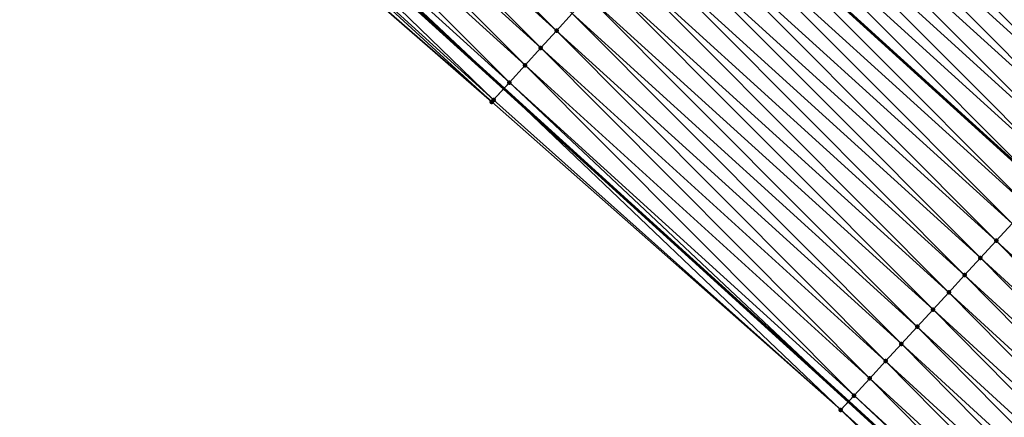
# Model space of a CAD drawing. Header units: feet. Extents: x 2017424 to 2024169, y 808042 to 818730.
# Tile 186 of 256: x 2019128 to 2019170, y 817232 to 817249. Entities that reach past the tile are written whole.
import ezdxf

# ---------------------------------------------------------------- set-up
doc = ezdxf.new("R2010")
doc.units = ezdxf.units.FT
doc.header["$MEASUREMENT"] = 0
for name, color, linetype, lineweight in [('EP_Travel Lane', 172, 'Continuous', 53), ('NB-Road Shots', 141, 'Continuous', 100), ('NB-Road X-Section', 40, 'Continuous', 13), ('STRIPING', 60, 'Continuous', 53)]:
    doc.layers.add(name, color=color, linetype=linetype, lineweight=lineweight)
doc.layers.add('I-77-MM15-17_NB-Surface-BORDER', color=7, linetype='Continuous')
doc.layers.add('I-77-MM15-17_NB-Surface-TIN', color=7, linetype='Continuous')

msp = doc.modelspace()

# ---------------------------------------------------------------- linework, layer by layer
at = {"layer": 'EP_Travel Lane'}
msp.add_polyline3d([(2018984.308099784, 817392.0901700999, 262.3623027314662), (2018999.417576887, 817378.9879514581, 262.1726047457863), (2019014.458892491, 817365.9276127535, 261.9940425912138), (2019029.493000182, 817352.7387448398, 261.822046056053), (2019044.527161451, 817339.5498299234, 261.6590692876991), (2019059.44101462, 817326.3642059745, 261.5083338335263), (2019074.392999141, 817313.0818735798, 261.374234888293), (2019089.301963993, 817299.82693746, 261.2459221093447), (2019104.207213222, 817286.4920913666, 261.1213110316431), (2019119.112398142, 817273.1573028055, 260.9838827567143), (2019133.876936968, 817259.8264568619, 260.8269074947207), (2019148.682232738, 817246.3810898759, 260.6677443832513), (2019163.427059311, 817232.9762735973, 260.5117639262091), (2019178.164744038, 817219.4567607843, 260.3580951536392), (2019192.902361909, 817205.9373093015, 260.1935969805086), (2019207.666107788, 817192.4168013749, 260.0226011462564), (2019222.422592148, 817178.9177927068, 259.8709011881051), (2019237.08707226, 817165.4916230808, 259.751925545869), (2019251.732865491, 817151.8721054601, 259.6545377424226), (2019266.378700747, 817138.2525487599, 259.5691820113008), (2019281.054135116, 817124.6303908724, 259.4533578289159), (2019295.722256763, 817111.0352472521, 259.3179440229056), (2019310.345259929, 817097.4885562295, 259.17563194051), (2019324.82708628, 817083.8413021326, 259.0287365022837)], dxfattribs=at)
at = {"layer": 'I-77-MM15-17_NB-Surface-BORDER', "color": 3, "linetype": 'Continuous', "lineweight": -3}
msp.add_polyline3d([(2019324.525445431, 817083.5234696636, 259.0168575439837), (2019309.994167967, 817097.1133661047, 259.1600204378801), (2019294.676345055, 817109.9073868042, 259.2542845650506), (2019280.602808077, 817124.1436772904, 259.4284852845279), (2019265.923801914, 817137.7635549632, 259.5430053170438), (2019251.372530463, 817151.4847636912, 259.6337164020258), (2019236.668594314, 817165.041774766, 259.7285835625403), (2019222.13068193, 817178.5988392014, 259.8568050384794), (2019207.478499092, 817192.2118087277, 260.0138645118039), (2019192.555326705, 817205.5592796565, 260.1713774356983), (2019177.413687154, 817218.6384822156, 260.3215726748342), (2019163.095211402, 817232.6147297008, 260.4951970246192), (2019148.160933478, 817245.8074219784, 260.6370065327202), (2019133.089710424, 817258.9601988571, 260.7760595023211), (2019118.656992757, 817272.6485206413, 260.9586559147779), (2019103.771362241, 817286.0051927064, 261.0934921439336), (2019088.866111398, 817299.3400326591, 261.2185314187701), (2019073.958506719, 817312.5930802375, 261.3456651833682), (2019058.815360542, 817325.6603837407, 261.4650958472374), (2019044.039869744, 817338.9944599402, 261.6295203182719), (2019029.20618714, 817352.4118348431, 261.806909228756), (2019013.3686053, 817364.6850217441, 261.9264749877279), (2018998.315566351, 817377.7179933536, 262.1044480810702), (2018983.699811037, 817391.389350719, 262.3112769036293)], dxfattribs=at)
at = {"layer": 'I-77-MM15-17_NB-Surface-TIN', "color": 128, "linetype": 'Continuous', "lineweight": -3}
for points in [[(2019150.932865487, 817248.858522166, 260.7399455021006), (2019136.800026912, 817263.0440152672, 260.9288722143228), (2019136.127559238, 817262.3038887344, 260.8981522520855)], [(2019150.932865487, 817248.858522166, 260.7399455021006), (2019151.605346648, 817249.598636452, 260.7729895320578), (2019136.800026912, 817263.0440152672, 260.9288722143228)], [(2019177.860493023, 817248.7043982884, 260.9828010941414), (2019163.708728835, 817262.9218548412, 261.1474877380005), (2019163.036334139, 817262.1816620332, 261.129339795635)], [(2019177.860493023, 817248.7043982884, 260.9828010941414), (2019178.536617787, 817249.4411854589, 261.0037800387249), (2019163.708728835, 817262.9218548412, 261.1474877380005)], [(2019150.260425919, 817248.1183701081, 260.7140670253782), (2019136.127559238, 817262.3038887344, 260.8981522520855), (2019135.455127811, 817261.5637292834, 260.8736771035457)], [(2019150.260425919, 817248.1183701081, 260.7140670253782), (2019150.932865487, 817248.858522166, 260.7399455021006), (2019136.127559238, 817262.3038887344, 260.8981522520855)], [(2019177.184387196, 817247.9675937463, 260.9648918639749), (2019163.036334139, 817262.1816620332, 261.129339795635), (2019162.363949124, 817261.4414604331, 261.1128597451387)], [(2019177.184387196, 817247.9675937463, 260.9648918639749), (2019177.860493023, 817248.7043982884, 260.9828010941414), (2019163.036334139, 817262.1816620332, 261.129339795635)], [(2019149.587998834, 817247.3782067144, 260.6903390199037), (2019135.455127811, 817261.5637292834, 260.8736771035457), (2019134.78268691, 817260.8235784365, 260.8475697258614)], [(2019149.587998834, 817247.3782067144, 260.6903390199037), (2019150.260425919, 817248.1183701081, 260.7140670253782), (2019135.455127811, 817261.5637292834, 260.8736771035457)], [(2019176.508285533, 817247.230785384, 260.9476577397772), (2019162.363949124, 817261.4414604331, 261.1128597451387), (2019161.691552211, 817260.7012696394, 261.0943296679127)], [(2019176.508285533, 817247.230785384, 260.9476577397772), (2019177.184387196, 817247.9675937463, 260.9648918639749), (2019162.363949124, 817261.4414604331, 261.1128597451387)], [(2019148.915657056, 817246.6379658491, 260.6813078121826), (2019134.78268691, 817260.8235784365, 260.8475697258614), (2019134.110354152, 817260.0833293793, 260.8400933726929)], [(2019148.915657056, 817246.6379658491, 260.6813078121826), (2019149.587998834, 817247.3782067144, 260.6903390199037), (2019134.78268691, 817260.8235784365, 260.8475697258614)], [(2019175.832166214, 817246.4939932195, 260.9275612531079), (2019161.691552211, 817260.7012696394, 261.0943296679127), (2019161.019151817, 817259.9610820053, 261.07520023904)], [(2019175.832166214, 817246.4939932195, 260.9275612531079), (2019176.508285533, 817247.230785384, 260.9476577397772), (2019161.691552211, 817260.7012696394, 261.0943296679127)], [(2019134.110354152, 817260.0833293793, 260.8400933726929), (2019133.876936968, 817259.8264568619, 260.8269074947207), (2019148.682232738, 817246.3810898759, 260.6677443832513)], [(2019148.915657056, 817246.6379658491, 260.6813078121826), (2019134.110354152, 817260.0833293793, 260.8400933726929), (2019148.682232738, 817246.3810898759, 260.6677443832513)], [(2019175.156027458, 817245.7572188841, 260.9043141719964), (2019161.019151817, 817259.9610820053, 261.07520023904), (2019160.346741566, 817259.2209033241, 261.0543723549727)], [(2019175.156027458, 817245.7572188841, 260.9043141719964), (2019175.832166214, 817246.4939932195, 260.9275612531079), (2019161.019151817, 817259.9610820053, 261.07520023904)], [(2019148.243140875, 817245.8978833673, 260.6422303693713), (2019133.876936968, 817259.8264568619, 260.8269074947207), (2019133.437844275, 817259.3432411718, 260.8021028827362)], [(2019148.243140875, 817245.8978833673, 260.6422303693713), (2019148.682232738, 817246.3810898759, 260.6677443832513), (2019133.876936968, 817259.8264568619, 260.8269074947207)], [(2019148.160933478, 817245.8074219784, 260.6370065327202), (2019133.437844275, 817259.3432411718, 260.8021028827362), (2019133.089710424, 817258.9601988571, 260.7760595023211)], [(2019148.160933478, 817245.8074219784, 260.6370065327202), (2019148.243140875, 817245.8978833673, 260.6422303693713), (2019133.437844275, 817259.3432411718, 260.8021028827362)], [(2019174.479884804, 817245.0204481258, 260.8804350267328), (2019160.346741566, 817259.2209033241, 261.0543723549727), (2019159.674308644, 817258.48074523, 261.0296389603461)], [(2019174.479884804, 817245.0204481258, 260.8804350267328), (2019175.156027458, 817245.7572188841, 260.9043141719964), (2019160.346741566, 817259.2209033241, 261.0543723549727)], [(2019173.803748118, 817244.2836718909, 260.857523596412), (2019159.674308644, 817258.48074523, 261.0296389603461), (2019159.001882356, 817257.7405811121, 261.006048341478)], [(2019173.803748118, 817244.2836718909, 260.857523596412), (2019174.479884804, 817245.0204481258, 260.8804350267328), (2019159.674308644, 817258.48074523, 261.0296389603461)], [(2019173.127634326, 817243.5468746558, 260.8383231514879), (2019159.001882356, 817257.7405811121, 261.006048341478), (2019158.329471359, 817257.0004031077, 260.9850920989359)], [(2019173.127634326, 817243.5468746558, 260.8383231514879), (2019173.803748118, 817244.2836718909, 260.857523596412), (2019159.001882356, 817257.7405811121, 261.006048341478)], [(2019172.451525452, 817242.8100729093, 260.8199199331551), (2019158.329471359, 817257.0004031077, 260.9850920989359), (2019157.657094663, 817256.2601939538, 260.9700450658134)], [(2019172.451525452, 817242.8100729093, 260.8199199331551), (2019173.127634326, 817243.5468746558, 260.8383231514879), (2019158.329471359, 817257.0004031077, 260.9850920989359)], [(2019157.657094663, 817256.2601939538, 260.9700450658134), (2019156.992375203, 817255.5285987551, 260.9393739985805), (2019171.783166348, 817242.0818038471, 260.7946834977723)], [(2019172.451525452, 817242.8100729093, 260.8199199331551), (2019157.657094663, 817256.2601939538, 260.9700450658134), (2019171.783166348, 817242.0818038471, 260.7946834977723)], [(2019171.099194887, 817241.3365729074, 260.764825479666), (2019156.984625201, 817255.5200690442, 260.9390164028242), (2019156.312204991, 817254.7798994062, 260.9164729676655)], [(2019171.775372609, 817242.073311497, 260.7943892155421), (2019156.992375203, 817255.5285987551, 260.9393739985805), (2019156.984625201, 817255.5200690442, 260.9390164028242)], [(2019171.099194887, 817241.3365729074, 260.764825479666), (2019171.775372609, 817242.073311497, 260.7943892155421), (2019156.984625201, 817255.5200690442, 260.9390164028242)], [(2019171.775372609, 817242.073311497, 260.7943892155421), (2019171.783166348, 817242.0818038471, 260.7946834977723), (2019156.992375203, 817255.5285987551, 260.9393739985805)], [(2019170.423093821, 817240.5997639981, 260.7476879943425), (2019156.312204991, 817254.7798994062, 260.9164729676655), (2019155.639818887, 817254.039698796, 260.8998051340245)], [(2019170.423093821, 817240.5997639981, 260.7476879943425), (2019171.099194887, 817241.3365729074, 260.764825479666), (2019156.312204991, 817254.7798994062, 260.9164729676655)], [(2019169.746991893, 817239.8629558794, 260.7304107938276), (2019155.639818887, 817254.039698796, 260.8998051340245), (2019154.96742176, 817253.2995081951, 260.8812384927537)], [(2019169.746991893, 817239.8629558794, 260.7304107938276), (2019170.423093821, 817240.5997639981, 260.7476879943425), (2019155.639818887, 817254.039698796, 260.8998051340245)], [(2019169.070857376, 817239.1261776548, 260.7078509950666), (2019154.96742176, 817253.2995081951, 260.8812384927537), (2019154.295002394, 817252.5593377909, 260.8588404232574)], [(2019169.070857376, 817239.1261776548, 260.7078509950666), (2019169.746991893, 817239.8629558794, 260.7304107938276), (2019154.96742176, 817253.2995081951, 260.8812384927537)], [(2019168.394738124, 817238.3893854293, 260.6877653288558), (2019154.295002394, 817252.5593377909, 260.8588404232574), (2019153.622613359, 817251.8191398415, 260.8416678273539)], [(2019168.394738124, 817238.3893854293, 260.6877653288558), (2019169.070857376, 817239.1261776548, 260.7078509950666), (2019154.295002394, 817252.5593377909, 260.8588404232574)], [(2019167.718632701, 817237.6525805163, 260.66992163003), (2019153.622613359, 817251.8191398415, 260.8416678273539), (2019152.950222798, 817251.078943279, 260.8242321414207)], [(2019167.718632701, 817237.6525805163, 260.66992163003), (2019168.394738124, 817238.3893854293, 260.6877653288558), (2019153.622613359, 817251.8191398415, 260.8416678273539)], [(2019167.042482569, 817236.9158166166, 260.6448304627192), (2019152.950222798, 817251.078943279, 260.8242321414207), (2019152.27781967, 817250.3387581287, 260.8046314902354)], [(2019167.042482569, 817236.9158166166, 260.6448304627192), (2019167.718632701, 817237.6525805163, 260.66992163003), (2019152.950222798, 817251.078943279, 260.8242321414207)], [(2019166.36631592, 817236.1790678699, 260.6170616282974), (2019152.27781967, 817250.3387581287, 260.8046314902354), (2019151.605346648, 817249.598636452, 260.7729895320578)], [(2019166.36631592, 817236.1790678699, 260.6170616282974), (2019167.042482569, 817236.9158166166, 260.6448304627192), (2019152.27781967, 817250.3387581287, 260.8046314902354)], [(2019165.690133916, 817235.4423332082, 260.586803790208), (2019151.605346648, 817249.598636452, 260.7729895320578), (2019150.932865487, 817248.858522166, 260.7399455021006)], [(2019165.690133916, 817235.4423332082, 260.586803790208), (2019166.36631592, 817236.1790678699, 260.6170616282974), (2019151.605346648, 817249.598636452, 260.7729895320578)], [(2019165.013969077, 817234.7055828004, 260.5593284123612), (2019150.932865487, 817248.858522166, 260.7399455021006), (2019150.260425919, 817248.1183701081, 260.7140670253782)], [(2019165.013969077, 817234.7055828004, 260.5593284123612), (2019165.690133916, 817235.4423332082, 260.586803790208), (2019150.932865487, 817248.858522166, 260.7399455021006)], [(2019164.337836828, 817233.9688024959, 260.5371361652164), (2019150.260425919, 817248.1183701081, 260.7140670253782), (2019149.587998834, 817247.3782067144, 260.6903390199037)], [(2019164.337836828, 817233.9688024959, 260.5371361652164), (2019165.013969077, 817234.7055828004, 260.5593284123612), (2019150.260425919, 817248.1183701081, 260.7140670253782)], [(2019163.661757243, 817233.2319738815, 260.5234807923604), (2019149.587998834, 817247.3782067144, 260.6903390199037), (2019148.915657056, 817246.6379658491, 260.6813078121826)], [(2019163.661757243, 817233.2319738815, 260.5234807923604), (2019164.337836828, 817233.9688024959, 260.5371361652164), (2019149.587998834, 817247.3782067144, 260.6903390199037)], [(2019148.915657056, 817246.6379658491, 260.6813078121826), (2019148.682232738, 817246.3810898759, 260.6677443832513), (2019163.427059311, 817232.9762735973, 260.5117639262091)], [(2019163.661757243, 817233.2319738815, 260.5234807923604), (2019148.915657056, 817246.6379658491, 260.6813078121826), (2019163.427059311, 817232.9762735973, 260.5117639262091)], [(2019163.095211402, 817232.6147297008, 260.4951970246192), (2019148.682232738, 817246.3810898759, 260.6677443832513), (2019148.243140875, 817245.8978833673, 260.6422303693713)], [(2019163.095211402, 817232.6147297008, 260.4951970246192), (2019163.427059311, 817232.9762735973, 260.5117639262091), (2019148.682232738, 817246.3810898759, 260.6677443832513)], [(2019163.095211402, 817232.6147297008, 260.4951970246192), (2019148.243140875, 817245.8978833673, 260.6422303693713), (2019148.160933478, 817245.8074219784, 260.6370065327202)], [(2019184.484625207, 817226.3434934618, 260.5681522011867), (2019170.423093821, 817240.5997639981, 260.7476879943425), (2019169.746991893, 817239.8629558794, 260.7304107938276)], [(2019183.808509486, 817225.6066979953, 260.5486386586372), (2019169.746991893, 817239.8629558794, 260.7304107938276), (2019169.070857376, 817239.1261776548, 260.7078509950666)], [(2019183.808509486, 817225.6066979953, 260.5486386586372), (2019184.484625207, 817226.3434934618, 260.5681522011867), (2019169.746991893, 817239.8629558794, 260.7304107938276)], [(2019183.132407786, 817224.8698896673, 260.5313978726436), (2019169.070857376, 817239.1261776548, 260.7078509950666), (2019168.394738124, 817238.3893854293, 260.6877653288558)], [(2019183.132407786, 817224.8698896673, 260.5313978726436), (2019183.808509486, 817225.6066979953, 260.5486386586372), (2019169.070857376, 817239.1261776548, 260.7078509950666)], [(2019182.456289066, 817224.1330969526, 260.5113980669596), (2019168.394738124, 817238.3893854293, 260.6877653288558), (2019167.718632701, 817237.6525805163, 260.66992163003)], [(2019182.456289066, 817224.1330969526, 260.5113980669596), (2019183.132407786, 817224.8698896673, 260.5313978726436), (2019168.394738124, 817238.3893854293, 260.6877653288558)], [(2019181.780180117, 817223.3962952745, 260.4929821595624), (2019167.718632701, 817237.6525805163, 260.66992163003), (2019167.042482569, 817236.9158166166, 260.6448304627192)], [(2019181.780180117, 817223.3962952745, 260.4929821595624), (2019182.456289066, 817224.1330969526, 260.5113980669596), (2019167.718632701, 817237.6525805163, 260.66992163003)], [(2019181.103995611, 817222.6595629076, 260.4623182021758), (2019167.042482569, 817236.9158166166, 260.6448304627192), (2019166.36631592, 817236.1790678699, 260.6170616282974)], [(2019181.103995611, 817222.6595629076, 260.4623182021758), (2019181.780180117, 817223.3962952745, 260.4929821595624), (2019167.042482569, 817236.9158166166, 260.6448304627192)], [(2019180.42782967, 817221.9228135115, 260.434663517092), (2019166.36631592, 817236.1790678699, 260.6170616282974), (2019165.690133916, 817235.4423332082, 260.586803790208)], [(2019180.42782967, 817221.9228135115, 260.434663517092), (2019181.103995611, 817222.6595629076, 260.4623182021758), (2019166.36631592, 817236.1790678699, 260.6170616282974)], [(2019179.751693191, 817221.1860370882, 260.4117848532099), (2019165.690133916, 817235.4423332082, 260.586803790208), (2019165.013969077, 817234.7055828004, 260.5593284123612)], [(2019179.751693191, 817221.1860370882, 260.4117848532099), (2019180.42782967, 817221.9228135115, 260.434663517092), (2019165.690133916, 817235.4423332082, 260.586803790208)], [(2019179.075566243, 817220.4492519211, 260.3904512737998), (2019165.013969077, 817234.7055828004, 260.5593284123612), (2019164.337836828, 817233.9688024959, 260.5371361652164)], [(2019179.075566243, 817220.4492519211, 260.3904512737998), (2019179.751693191, 817221.1860370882, 260.4117848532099), (2019165.013969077, 817234.7055828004, 260.5593284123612)], [(2019178.399432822, 817219.7124726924, 260.3680683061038), (2019164.337836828, 817233.9688024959, 260.5371361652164), (2019163.661757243, 817233.2319738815, 260.5234807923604)], [(2019178.399432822, 817219.7124726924, 260.3680683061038), (2019179.075566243, 817220.4492519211, 260.3904512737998), (2019164.337836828, 817233.9688024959, 260.5371361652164)], [(2019177.931178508, 817219.2022526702, 260.3497911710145), (2019163.427059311, 817232.9762735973, 260.5117639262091), (2019163.095211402, 817232.6147297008, 260.4951970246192)], [(2019178.2297055, 817219.5275469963, 260.360404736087), (2019163.661757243, 817233.2319738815, 260.5234807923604), (2019163.427059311, 817232.9762735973, 260.5117639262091)], [(2019178.2297055, 817219.5275469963, 260.360404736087), (2019163.427059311, 817232.9762735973, 260.5117639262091), (2019178.164744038, 817219.4567607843, 260.3580951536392)], [(2019177.931178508, 817219.2022526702, 260.3497911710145), (2019178.164744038, 817219.4567607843, 260.3580951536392), (2019163.427059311, 817232.9762735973, 260.5117639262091)], [(2019178.2297055, 817219.5275469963, 260.360404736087), (2019178.399432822, 817219.7124726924, 260.3680683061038), (2019163.661757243, 817233.2319738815, 260.5234807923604)], [(2019177.413687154, 817218.6384822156, 260.3215726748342), (2019177.931178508, 817219.2022526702, 260.3497911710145), (2019163.095211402, 817232.6147297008, 260.4951970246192)]]:
    msp.add_3dface(points, dxfattribs=at)
at = {"layer": 'NB-Road Shots', "lineweight": 100}
for p in [(2019150.932865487, 817248.858522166, 260.7399455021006), (2019150.260425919, 817248.1183701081, 260.7140670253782), (2019149.587998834, 817247.3782067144, 260.6903390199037), (2019148.915657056, 817246.6379658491, 260.6813078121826), (2019148.160933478, 817245.8074219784, 260.6370065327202), (2019148.243140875, 817245.8978833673, 260.6422303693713), (2019169.746991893, 817239.8629558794, 260.7304107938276), (2019169.070857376, 817239.1261776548, 260.7078509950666), (2019168.394738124, 817238.3893854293, 260.6877653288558), (2019167.718632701, 817237.6525805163, 260.66992163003), (2019167.042482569, 817236.9158166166, 260.6448304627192), (2019166.36631592, 817236.1790678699, 260.6170616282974), (2019165.690133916, 817235.4423332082, 260.586803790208), (2019165.013969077, 817234.7055828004, 260.5593284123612), (2019164.337836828, 817233.9688024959, 260.5371361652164), (2019163.661757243, 817233.2319738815, 260.5234807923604), (2019163.095211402, 817232.6147297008, 260.4951970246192)]:
    msp.add_point(p, dxfattribs=at)
at = {"layer": 'NB-Road X-Section', "extrusion": (-0.7402657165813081, 0.6722686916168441, 0.007840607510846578), "elevation": -945295.3469998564, "flags": 128}
msp.add_lwpolyline([(-1962481.589661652, 7673.069609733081), (-1962480.589661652, 7673.088012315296), (-1962479.589661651, 7673.106513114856), (-1962478.589661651, 7673.123745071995), (-1962477.589661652, 7673.134477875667), (-1962476.589661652, 7673.146424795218), (-1962475.589661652, 7673.154583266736), (-1962475.461807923, 7673.154738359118), (-1962475.236284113, 7673.153049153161), (-1962474.932760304, 7673.144944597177), (-1962474.589661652, 7673.12879029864), (-1962473.589661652, 7673.093292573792), (-1962472.589661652, 7673.073140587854), (-1962471.589661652, 7673.054992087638), (-1962470.589661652, 7673.038511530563), (-1962469.589661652, 7673.019980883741), (-1962468.589661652, 7673.000850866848), (-1962467.589661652, 7672.980022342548), (-1962466.589661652, 7672.955288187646), (-1962465.589661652, 7672.931696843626), (-1962464.589661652, 7672.910739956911), (-1962463.589661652, 7672.895692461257), (-1962462.589661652, 7672.864662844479), (-1962461.589661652, 7672.842118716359), (-1962460.589661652, 7672.825450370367), (-1962459.589661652, 7672.806883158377), (-1962458.589661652, 7672.784484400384), (-1962457.589661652, 7672.767311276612), (-1962456.589661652, 7672.749875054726), (-1962455.589661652, 7672.730273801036), (-1962454.589661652, 7672.698630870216), (-1962453.589661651, 7672.665585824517), (-1962452.589661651, 7672.63970655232), (-1962451.589661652, 7672.615977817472), (-1962450.589661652, 7672.606946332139), (-1962449.589661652, 7672.567867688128), (-1962449.467426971, 7672.5626436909)], dxfattribs=at)
at = {"layer": 'NB-Road X-Section', "extrusion": (-0.7368800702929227, 0.6759716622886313, 0.008371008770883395), "elevation": -935452.7738693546, "flags": 128}
msp.add_lwpolyline([(-1967198.223000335, 8091.952292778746), (-1967197.223000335, 8091.975605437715), (-1967196.223000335, 8091.996121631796), (-1967195.223000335, 8092.015300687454), (-1967194.223000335, 8092.027957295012), (-1967193.94069092, 8092.028545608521), (-1967193.25973854, 8092.022028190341), (-1967193.223000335, 8092.021361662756), (-1967192.71669092, 8092.010177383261), (-1967192.223000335, 8091.996966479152), (-1967191.223000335, 8091.970677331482), (-1967190.223000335, 8091.949697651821), (-1967189.223000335, 8091.931787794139), (-1967188.223000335, 8091.914553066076), (-1967187.223000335, 8091.894455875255), (-1967186.223000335, 8091.871207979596), (-1967185.223000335, 8091.847327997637), (-1967184.223000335, 8091.824415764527), (-1967183.223000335, 8091.805214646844), (-1967182.223000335, 8091.786810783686), (-1967181.223000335, 8091.761279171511), (-1967180.223000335, 8091.731714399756), (-1967179.223000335, 8091.714576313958), (-1967178.223000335, 8091.697298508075), (-1967177.223000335, 8091.674737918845), (-1967176.223000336, 8091.654651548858), (-1967175.223000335, 8091.63680722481), (-1967174.223000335, 8091.611715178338), (-1967173.223000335, 8091.58394537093), (-1967172.223000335, 8091.553686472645), (-1967171.223000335, 8091.526210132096), (-1967170.223000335, 8091.504017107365), (-1967169.223000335, 8091.49036125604), (-1967168.385167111, 8091.462076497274)], dxfattribs=at)
at = {"layer": 'STRIPING'}
msp.add_polyline3d([(2018977.2887416, 817414.5188140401, 262.7992394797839), (2018992.397879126, 817401.4156643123, 262.6440870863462), (2019007.507438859, 817388.3133740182, 262.4673112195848), (2019022.599950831, 817375.208319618, 262.2973581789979), (2019037.637021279, 817362.022923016, 262.1176446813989), (2019052.674259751, 817348.8373790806, 261.9662048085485), (2019067.6497042, 817335.6014366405, 261.8088131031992), (2019082.601657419, 817322.3191320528, 261.6690339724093), (2019097.54316578, 817309.0358494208, 261.5262491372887), (2019112.448399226, 817295.7010174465, 261.3984894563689), (2019127.353565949, 817282.3662451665, 261.2574520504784), (2019142.18711545, 817268.9739330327, 261.1047321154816), (2019156.992375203, 817255.5285987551, 260.9393739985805), (2019171.783166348, 817242.0818038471, 260.7946834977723), (2019186.520814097, 817228.5623249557, 260.6350275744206), (2019201.258451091, 817215.0428559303, 260.4736294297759), (2019216.009253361, 817201.5342542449, 260.2953422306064)], dxfattribs=at)

doc.saveas('drawing.dxf')
